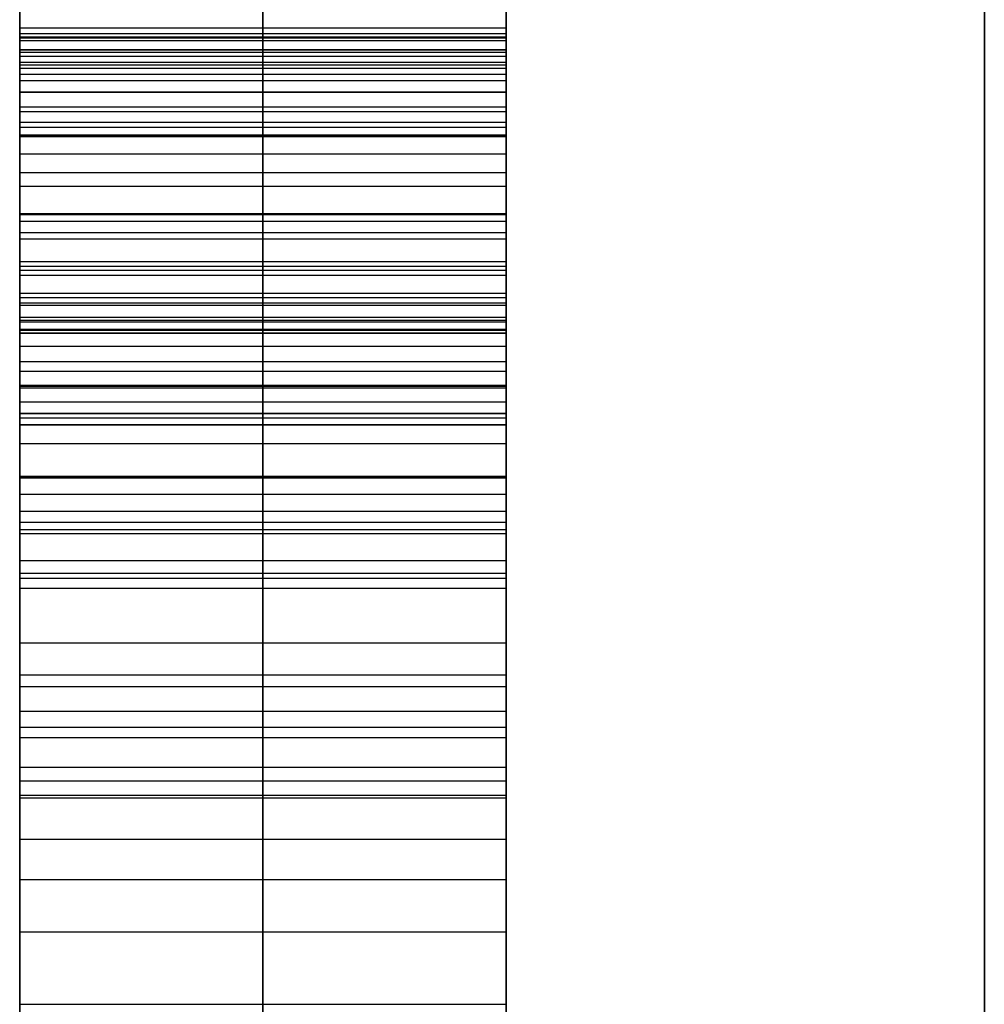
# Model space of a CAD drawing. Header units: centimetres. Extents: x -32 to 15, y -4 to 160.
# Tile 22 of 64: x -13.915 to -13.8159, y 1.1721 to 1.2733. Entities that reach past the tile are written whole.
import ezdxf

# ---------------------------------------------------------------- set-up
doc = ezdxf.new("R2010")
doc.units = ezdxf.units.CM
doc.layers.add('Default', color=7, linetype='Continuous', true_color=0x000000)

# ---------------------------------------------------------------- blocks, each defined once
blk = doc.blocks.new('4440')
at = {"layer": 'Default'}
for p, q in [((-16.8754, 38.2, 0), (-12.7116, 38.2, 0)), ((-12.6953, 38.2, -5.5479), (-12.6953, 37.7, -5.5479)), ((-12.6829, 38.2, -5.2136), (-12.6829, 37.7, -5.2136)), ((-12.6582, 38.2, -3.66), (-12.6582, 37.7, -3.66)), ((-12.6582, 38.2, -2.7501), (-12.6582, 37.7, -2.7501)), ((-12.6128, 38.2, -5.8202), (-12.6128, 37.7, -5.8202)), ((-12.6128, 38.2, -4.77), (-12.6128, 37.7, -4.77)), ((-12.5076, 38.2, -2.5892), (-12.5076, 37.7, -2.5892)), ((-12.4704, 38.2, -6.0926), (-12.4704, 37.7, -6.0926)), ((-12.4704, 38.2, -4.3264), (-12.4704, 37.7, -4.3264)), ((-12.4153, 38.2, 0), (-8.5, 38.2, 0)), ((-12.3281, 38.2, -5.8202), (-12.3281, 37.7, -5.8202)), ((-12.3281, 38.2, -4.77), (-12.3281, 37.7, -4.77)), ((-12.1774, 38.2, 1.3104), (-12.1774, 37.7, 1.3104)), ((-12.0062, 38.2, 3.0106), (-12.0062, 37.7, 3.0106)), ((-12.7779, 37.95, -5.5479), (-12.6128, 37.95, -5.5479)), ((-12.6128, 37.95, -5.2136), (-12.7531, 37.95, -5.2136)), ((-12.6582, 37.95, -3.8271), (-10.5, 37.95, -3.8271)), ((-12.6582, 37.95, -3.4929), (-12.6582, 37.95, -3.8271)), ((-10.5, 37.95, -3.4929), (-12.6582, 37.95, -3.4929)), ((-12.6582, 37.95, -2.911), (-10.5, 37.95, -2.911)), ((-12.6582, 37.95, -2.5892), (-12.6582, 37.95, -2.911)), ((-12.3569, 37.95, -2.5892), (-12.6582, 37.95, -2.5892)), ((-12.6128, 37.95, -6.0926), (-12.3281, 37.95, -6.0926)), ((-12.6128, 37.95, -5.5479), (-12.6128, 37.95, -6.0926)), ((-12.6128, 37.95, -4.3264), (-12.6128, 37.95, -5.2136)), ((-12.3281, 37.95, -4.3264), (-12.6128, 37.95, -4.3264)), ((-12.3281, 37.95, -5.5479), (-10.5, 37.95, -5.5479)), ((-12.3281, 37.95, -6.0926), (-12.3281, 37.95, -5.5479)), ((-12.3281, 37.95, -5.2136), (-12.3281, 37.95, -4.3264)), ((-10.5, 37.95, -5.2136), (-12.3281, 37.95, -5.2136)), ((-12.262, 37.95, 1.1825), (-12.0928, 37.95, 1.4384)), ((-10.5, 37.95, 0.6254), (-12.0598, 37.95, 0.6254)), ((-10.5, 37.95, -0.9757), (-12.0598, 37.95, -0.9757)), ((-10.5, 37.95, -2.5768), (-12.0598, 37.95, -2.5768)), ((-12.0475, 37.95, 3.0106), (-11.9649, 37.95, 3.0106)), ((-10.8301, 37.95, 3.3448), (-12.0227, 37.95, 3.3448)), ((-11.936, 37.95, 0.2912), (-10.5, 37.95, 0.2912)), ((-11.936, 37.95, -1.3099), (-10.5, 37.95, -1.3099)), ((-12.7231, 37.7, 2.2162), (-12.4493, 37.7, 2.2162)), ((-12.6582, 37.7, -3.66), (-10.5, 37.7, -3.66)), ((-12.6128, 37.7, -5.1559), (-12.3281, 37.7, -5.1559)), ((-12.4873, 37.7, -1.1428), (-10.5, 37.7, -1.1428)), ((-12.0371, 37.7, -5.2136), (-12.0371, 37.7, -5.5479)), ((-11.8708, 37.7, 2.2162), (-11.5988, 37.7, 2.2162))]:
    blk.add_line(p, q, dxfattribs=at)
at = {"layer": 'Default', "extrusion": (0, 1, 0)}
for centre, start, end in [((0.0001, -0.0001, 38.2), 295.36199, 334.63909), ((0.0001, 0.0001, 38.2), 25.36199, 64.63909)]:
    blk.add_arc(centre, 18.6752, start, end, dxfattribs=at)
at = {"layer": 'Default', "extrusion": (0, -1, 0)}
for centre, radius, start, end in [((0, 0, -38.2), 18.6753, 205.36091, 244.63774), ((0, 0, -38.2), 18.6753, 115.36091, 154.63774), ((0, 0, -37.2087), 19.6753, 205.36246, 244.63754), ((0, 0, -37.2087), 19.6753, 115.36246, 154.63754)]:
    blk.add_arc(centre, radius, start, end, dxfattribs=at)
at = {"layer": 'Default'}
for points, degree in [([(-12.7779, 38.2, -5.5479), (-12.6953, 38.2, -5.5479), (-12.6128, 38.2, -5.5479)], 2), ([(-12.6128, 38.2, -5.2136), (-12.6829, 38.2, -5.2136), (-12.7531, 38.2, -5.2136)], 2), ([(-12.7242, 38.2, -1.7308), (-12.7242, 38.2, -1.8959), (-12.6912, 38.2, -2.0486), (-12.6276, 38.2, -2.1798)], 3), ([(-12.7242, 38.2, -1.7308), (-12.7242, 37.95, -1.7308), (-12.7242, 37.7, -1.7308)], 2), ([(-12.6865, 38.2, -1.4463), (-12.7118, 38.2, -1.5286), (-12.7242, 38.2, -1.6235), (-12.7242, 38.2, -1.7308)], 3), ([(-12.7242, 38.2, -0.1669), (-12.7242, 38.2, -0.3237), (-12.6953, 38.2, -0.4681), (-12.6383, 38.2, -0.5964)], 3), ([(-12.7242, 38.2, -0.1669), (-12.7242, 37.95, -0.1669), (-12.7242, 37.7, -0.1669)], 2), ([(-12.7016, 38.2, 0.0638), (-12.716, 38.2, -0.0183), (-12.7242, 38.2, -0.0967), (-12.7242, 38.2, -0.1669)], 3), ([(-12.7242, 38.2, 2.2926), (-12.7242, 38.2, 2.1192), (-12.7077, 38.2, 1.9666), (-12.6769, 38.2, 1.8391)], 3), ([(-12.7242, 38.2, 2.2926), (-12.7242, 37.95, 2.2926), (-12.7242, 37.7, 2.2926)], 2), ([(-12.6891, 38.2, 2.6767), (-12.7118, 38.2, 2.5525), (-12.7242, 38.2, 2.4246), (-12.7242, 38.2, 2.2926)], 3), ([(-12.7187, 38.2, -0.0605), (-12.7187, 37.95, -0.0605), (-12.7187, 37.7, -0.0605)], 2), ([(-12.7151, 38.2, 2.4886), (-12.7151, 37.95, 2.4886), (-12.7151, 37.7, 2.4886)], 2), ([(-12.7142, 38.2, -1.5743), (-12.7142, 37.95, -1.5743), (-12.7142, 37.7, -1.5743)], 2), ([(-12.7113, 38.2, 2.0415), (-12.7113, 37.95, 2.0415), (-12.7113, 37.7, 2.0415)], 2), ([(-12.7022, 38.2, -0.3946), (-12.7022, 37.95, -0.3946), (-12.7022, 37.7, -0.3946)], 2), ([(-12.7016, 38.2, 0.0638), (-12.7016, 37.95, 0.0638), (-12.7016, 37.7, 0.0638)], 2), ([(-12.6145, 38.2, 0.3188), (-12.6582, 38.2, 0.2293), (-12.6871, 38.2, 0.1468), (-12.7016, 38.2, 0.0638)], 3), ([(-12.6992, 38.2, -1.9706), (-12.6992, 37.95, -1.9706), (-12.6992, 37.7, -1.9706)], 2), ([(-12.6891, 38.2, 2.6767), (-12.6891, 37.95, 2.6767), (-12.6891, 37.7, 2.6767)], 2), ([(-12.5757, 38.2, 3.0106), (-12.6293, 38.2, 2.9115), (-12.6664, 38.2, 2.8001), (-12.6891, 38.2, 2.6767)], 3), ([(-12.6865, 38.2, -1.4463), (-12.6865, 37.95, -1.4463), (-12.6865, 37.7, -1.4463)], 2), ([(-12.595, 38.2, -1.2532), (-12.6334, 38.2, -1.3017), (-12.6623, 38.2, -1.3677), (-12.6865, 38.2, -1.4463)], 3), ([(-12.6769, 38.2, 1.8391), (-12.6458, 38.2, 1.7107), (-12.6087, 38.2, 1.6075), (-12.5617, 38.2, 1.5259)], 3), ([(-12.6769, 38.2, 1.8391), (-12.6769, 37.95, 1.8391), (-12.6769, 37.7, 1.8391)], 2), ([(-12.6701, 38.2, 0.1857), (-12.6701, 37.95, 0.1857), (-12.6701, 37.7, 0.1857)], 2), ([(-10.5, 38.2, -3.4929), (-11.5791, 38.2, -3.4929), (-12.6582, 38.2, -3.4929)], 2), ([(-12.6582, 38.2, -3.4929), (-12.6582, 38.2, -3.66), (-12.6582, 38.2, -3.8271)], 2), ([(-12.6582, 38.2, -3.8271), (-11.5791, 38.2, -3.8271), (-10.5, 38.2, -3.8271)], 2), ([(-12.3569, 38.2, -2.5892), (-12.5076, 38.2, -2.5892), (-12.6582, 38.2, -2.5892)], 2), ([(-12.6582, 38.2, -2.5892), (-12.6582, 38.2, -2.7501), (-12.6582, 38.2, -2.911)], 2), ([(-12.6582, 38.2, -2.911), (-11.5791, 38.2, -2.911), (-10.5, 38.2, -2.911)], 2), ([(-12.6582, 37.7, -3.8271), (-12.6582, 37.95, -3.8271), (-12.6582, 38.2, -3.8271)], 2), ([(-12.6582, 37.7, -3.4929), (-12.6582, 37.95, -3.4929), (-12.6582, 38.2, -3.4929)], 2), ([(-12.6582, 37.7, -2.911), (-12.6582, 37.95, -2.911), (-12.6582, 38.2, -2.911)], 2), ([(-12.6582, 37.7, -2.5892), (-12.6582, 37.95, -2.5892), (-12.6582, 38.2, -2.5892)], 2), ([(-12.6433, 38.2, -1.3326), (-12.6433, 37.95, -1.3326), (-12.6433, 37.7, -1.3326)], 2), ([(-12.6432, 38.2, 2.8551), (-12.6432, 37.95, 2.8551), (-12.6432, 37.7, 2.8551)], 2), ([(-12.6383, 38.2, -0.5964), (-12.5798, 38.2, -0.7281), (-12.4807, 38.2, -0.8766), (-12.3404, 38.2, -1.0458)], 3), ([(-12.6383, 38.2, -0.5964), (-12.6383, 37.95, -0.5964), (-12.6383, 37.7, -0.5964)], 2), ([(-12.6276, 38.2, -2.1798), (-12.5633, 38.2, -2.3127), (-12.4725, 38.2, -2.4488), (-12.3569, 38.2, -2.5892)], 3), ([(-12.6276, 38.2, -2.1798), (-12.6276, 37.95, -2.1798), (-12.6276, 37.7, -2.1798)], 2), ([(-12.6223, 38.2, 1.6569), (-12.6223, 37.95, 1.6569), (-12.6223, 37.7, 1.6569)], 2), ([(-12.6145, 38.2, 0.3188), (-12.6145, 37.95, 0.3188), (-12.6145, 37.7, 0.3188)], 2), ([(-12.4147, 38.2, 0.5388), (-12.5055, 38.2, 0.481), (-12.5715, 38.2, 0.4067), (-12.6145, 38.2, 0.3188)], 3), ([(-12.3281, 38.2, -4.3264), (-12.4704, 38.2, -4.3264), (-12.6128, 38.2, -4.3264)], 2), ([(-12.6128, 38.2, -4.3264), (-12.6128, 38.2, -4.77), (-12.6128, 38.2, -5.2136)], 2), ([(-12.6128, 38.2, -5.5479), (-12.6128, 38.2, -5.8202), (-12.6128, 38.2, -6.0926)], 2), ([(-12.6128, 38.2, -6.0926), (-12.4704, 38.2, -6.0926), (-12.3281, 38.2, -6.0926)], 2), ([(-12.6128, 37.7, -6.0926), (-12.6128, 37.95, -6.0926), (-12.6128, 38.2, -6.0926)], 2), ([(-12.6128, 37.7, -5.5479), (-12.6128, 37.95, -5.5479), (-12.6128, 38.2, -5.5479)], 2), ([(-12.6128, 37.7, -5.2136), (-12.6128, 37.95, -5.2136), (-12.6128, 38.2, -5.2136)], 2), ([(-12.6128, 37.7, -4.3264), (-12.6128, 37.95, -4.3264), (-12.6128, 38.2, -4.3264)], 2), ([(-12.595, 38.2, -1.2532), (-12.595, 37.95, -1.2532), (-12.595, 37.7, -1.2532)], 2), ([(-12.4756, 38.2, -1.1338), (-12.5179, 38.2, -1.1655), (-12.555, 38.2, -1.2026), (-12.595, 38.2, -1.2532)], 3), ([(-12.5757, 38.2, 3.0106), (-12.5757, 37.95, 3.0106), (-12.5757, 37.7, 3.0106)], 2), ([(-12.356, 38.2, 3.2526), (-12.4477, 38.2, 3.1921), (-12.522, 38.2, 3.1096), (-12.5757, 38.2, 3.0106)], 3), ([(-12.5617, 38.2, 1.5259), (-12.5138, 38.2, 1.4425), (-12.4684, 38.2, 1.3765), (-12.424, 38.2, 1.3301)], 3), ([(-12.5617, 38.2, 1.5259), (-12.5617, 37.95, 1.5259), (-12.5617, 37.7, 1.5259)], 2), ([(-12.5336, 38.2, 0.4389), (-12.5336, 37.95, 0.4389), (-12.5336, 37.7, 0.4389)], 2), ([(-12.5326, 38.2, -1.1829), (-12.5326, 37.95, -1.1829), (-12.5326, 37.7, -1.1829)], 2), ([(-12.5259, 38.2, -0.7982), (-12.5259, 37.95, -0.7982), (-12.5259, 37.7, -0.7982)], 2), ([(-12.5141, 38.2, -2.3778), (-12.5141, 37.95, -2.3778), (-12.5141, 37.7, -2.3778)], 2), ([(-12.4845, 38.2, 1.4041), (-12.4845, 37.95, 1.4041), (-12.4845, 37.7, 1.4041)], 2), ([(-12.4797, 38.2, 3.1466), (-12.4797, 37.95, 3.1466), (-12.4797, 37.7, 3.1466)], 2), ([(-12.4756, 38.2, -1.1338), (-12.4756, 37.95, -1.1338), (-12.4756, 37.7, -1.1338)], 2), ([(-12.3404, 38.2, -1.0458), (-12.39, 38.2, -1.0747), (-12.4354, 38.2, -1.1036), (-12.4756, 38.2, -1.1338)], 3), ([(-12.4519, 38.2, 2.3173), (-12.4519, 38.2, 2.404), (-12.4436, 38.2, 2.4906), (-12.4271, 38.2, 2.5732)], 3), ([(-12.4519, 38.2, 2.3173), (-12.4519, 37.95, 2.3173), (-12.4519, 37.7, 2.3173)], 2), ([(-12.4147, 38.2, 1.9666), (-12.4395, 38.2, 2.0656), (-12.4519, 38.2, 2.1853), (-12.4519, 38.2, 2.3173)], 3), ([(-12.4475, 38.2, 2.4265), (-12.4475, 37.95, 2.4265), (-12.4475, 37.7, 2.4265)], 2), ([(-12.4419, 38.2, 2.1237), (-12.4419, 37.95, 2.1237), (-12.4419, 37.7, 2.1237)], 2), ([(-12.4395, 38.2, -0.1834), (-12.4395, 38.2, -0.0761), (-12.4188, 38.2, 0.0147), (-12.3817, 38.2, 0.0807)], 3), ([(-12.4395, 38.2, -0.1834), (-12.4395, 37.95, -0.1834), (-12.4395, 37.7, -0.1834)], 2), ([(-12.3281, 38.2, -0.6208), (-12.4023, 38.2, -0.4929), (-12.4395, 38.2, -0.3484), (-12.4395, 38.2, -0.1834)], 3), ([(-12.4395, 38.2, -1.7762), (-12.4395, 38.2, -1.6689), (-12.4188, 38.2, -1.5823), (-12.3817, 38.2, -1.5162)], 3), ([(-12.4395, 38.2, -1.7762), (-12.4395, 37.95, -1.7762), (-12.4395, 37.7, -1.7762)], 2), ([(-12.3281, 38.2, -2.2219), (-12.4023, 38.2, -2.094), (-12.4395, 38.2, -1.9454), (-12.4395, 38.2, -1.7762)], 3), ([(-12.4271, 38.2, 2.5732), (-12.4106, 38.2, 2.6557), (-12.39, 38.2, 2.73), (-12.3569, 38.2, 2.796)], 3), ([(-12.4271, 38.2, 2.5732), (-12.4271, 37.95, 2.5732), (-12.4271, 37.7, 2.5732)], 2), ([(-12.424, 38.2, 1.3301), (-12.3776, 38.2, 1.2816), (-12.3281, 38.2, 1.2362), (-12.262, 38.2, 1.1825)], 3), ([(-12.424, 38.2, 1.3301), (-12.424, 37.95, 1.3301), (-12.424, 37.7, 1.3301)], 2), ([(-12.4225, 38.2, -1.6223), (-12.4225, 37.95, -1.6223), (-12.4225, 37.7, -1.6223)], 2), ([(-12.4224, 38.2, -0.0266), (-12.4224, 37.95, -0.0266), (-12.4224, 37.7, -0.0266)], 2), ([(-12.4147, 38.2, 0.5388), (-12.4147, 37.95, 0.5388), (-12.4147, 37.7, 0.5388)], 2), ([(-12.0598, 38.2, 0.6254), (-12.2043, 38.2, 0.6254), (-12.3239, 38.2, 0.5965), (-12.4147, 38.2, 0.5388)], 3), ([(-12.4147, 38.2, 1.9666), (-12.4147, 37.95, 1.9666), (-12.4147, 37.7, 1.9666)], 2), ([(-12.3239, 38.2, 1.7148), (-12.3611, 38.2, 1.7809), (-12.39, 38.2, 1.8675), (-12.4147, 38.2, 1.9666)], 3), ([(-12.414, 38.2, -1.0909), (-12.414, 37.95, -1.0909), (-12.414, 37.7, -1.0909)], 2), ([(-12.411, 38.2, -0.4184), (-12.411, 37.95, -0.4184), (-12.411, 37.7, -0.4184)], 2), ([(-12.4109, 38.2, -2.0175), (-12.4109, 37.95, -2.0175), (-12.4109, 37.7, -2.0175)], 2), ([(-12.3974, 38.2, 2.6933), (-12.3974, 37.95, 2.6933), (-12.3974, 37.7, 2.6933)], 2), ([(-12.3817, 38.2, 0.0807), (-12.3446, 38.2, 0.1468), (-12.2992, 38.2, 0.1963), (-12.2455, 38.2, 0.2252)], 3), ([(-12.3817, 38.2, 0.0807), (-12.3817, 37.95, 0.0807), (-12.3817, 37.7, 0.0807)], 2), ([(-12.3817, 38.2, -1.5162), (-12.3446, 38.2, -1.4502), (-12.2992, 38.2, -1.4048), (-12.2455, 38.2, -1.3759)], 3), ([(-12.3817, 38.2, -1.5162), (-12.3817, 37.95, -1.5162), (-12.3817, 37.7, -1.5162)], 2), ([(-12.3717, 38.2, 1.822), (-12.3717, 37.95, 1.822), (-12.3717, 37.7, 1.822)], 2), ([(-12.3569, 37.7, -2.5892), (-12.3569, 37.95, -2.5892), (-12.3569, 38.2, -2.5892)], 2), ([(-12.3569, 38.2, 2.796), (-12.3239, 38.2, 2.862), (-12.2785, 38.2, 2.9115), (-12.228, 38.2, 2.9515)], 3), ([(-12.3569, 38.2, 2.796), (-12.3569, 37.95, 2.796), (-12.3569, 37.7, 2.796)], 2), ([(-12.0227, 38.2, 3.3448), (-12.1547, 38.2, 3.3448), (-12.2662, 38.2, 3.3118), (-12.356, 38.2, 3.2526)], 3), ([(-12.356, 37.7, 3.2526), (-12.356, 37.95, 3.2526), (-12.356, 38.2, 3.2526)], 2), ([(-12.3546, 38.2, 1.2621), (-12.3546, 37.95, 1.2621), (-12.3546, 37.7, 1.2621)], 2), ([(-12.3404, 38.2, -1.0458), (-12.3404, 37.95, -1.0458), (-12.3404, 37.7, -1.0458)], 2), ([(-10.5, 38.2, -5.2136), (-11.414, 38.2, -5.2136), (-12.3281, 38.2, -5.2136)], 2), ([(-12.3281, 38.2, -5.2136), (-12.3281, 38.2, -4.77), (-12.3281, 38.2, -4.3264)], 2), ([(-12.3281, 38.2, -6.0926), (-12.3281, 38.2, -5.8202), (-12.3281, 38.2, -5.5479)], 2), ([(-12.3281, 38.2, -5.5479), (-11.414, 38.2, -5.5479), (-10.5, 38.2, -5.5479)], 2), ([(-12.3281, 37.7, -5.5479), (-12.3281, 37.95, -5.5479), (-12.3281, 38.2, -5.5479)], 2), ([(-12.3281, 37.7, -6.0926), (-12.3281, 37.95, -6.0926), (-12.3281, 38.2, -6.0926)], 2), ([(-12.3281, 37.7, -4.3264), (-12.3281, 37.95, -4.3264), (-12.3281, 38.2, -4.3264)], 2), ([(-12.3281, 37.7, -5.2136), (-12.3281, 37.95, -5.2136), (-12.3281, 38.2, -5.2136)], 2), ([(-12.3281, 38.2, -0.6208), (-12.3281, 37.95, -0.6208), (-12.3281, 37.7, -0.6208)], 2), ([(-12.0598, 38.2, -0.9757), (-12.163, 38.2, -0.8684), (-12.2538, 38.2, -0.7487), (-12.3281, 38.2, -0.6208)], 3), ([(-12.3281, 38.2, -2.2219), (-12.3281, 37.95, -2.2219), (-12.3281, 37.7, -2.2219)], 2), ([(-12.0598, 38.2, -2.5768), (-12.163, 38.2, -2.4695), (-12.2538, 38.2, -2.3498), (-12.3281, 38.2, -2.2219)], 3), ([(-12.3239, 38.2, 1.7148), (-12.3239, 37.95, 1.7148), (-12.3239, 37.7, 1.7148)], 2), ([(-12.2165, 38.2, 1.5581), (-12.2497, 38.2, 1.5952), (-12.2868, 38.2, 1.6488), (-12.3239, 38.2, 1.7148)], 3), ([(-12.317, 38.2, -1.4293), (-12.317, 37.95, -1.4293), (-12.317, 37.7, -1.4293)], 2), ([(-12.3167, 38.2, 0.1702), (-12.3167, 37.95, 0.1702), (-12.3167, 37.7, 0.1702)], 2), ([(-12.2974, 38.2, 2.8854), (-12.2974, 37.95, 2.8854), (-12.2974, 37.7, 2.8854)], 2), ([(-12.264, 38.2, 0.6021), (-12.264, 37.95, 0.6021), (-12.264, 37.7, 0.6021)], 2), ([(-12.2634, 38.2, 1.618), (-12.2634, 37.95, 1.618), (-12.2634, 37.7, 1.618)], 2), ([(-12.262, 38.2, 1.1825), (-12.1774, 38.2, 1.3104), (-12.0928, 38.2, 1.4384)], 2), ([(-12.262, 37.7, 1.1825), (-12.262, 37.95, 1.1825), (-12.262, 38.2, 1.1825)], 2), ([(-12.2455, 38.2, 0.2252), (-12.1919, 38.2, 0.254), (-12.1424, 38.2, 0.2705), (-12.0928, 38.2, 0.2788)], 3), ([(-12.2455, 38.2, 0.2252), (-12.2455, 37.95, 0.2252), (-12.2455, 37.7, 0.2252)], 2), ([(-12.2455, 38.2, -1.3759), (-12.1919, 38.2, -1.3471), (-12.1424, 38.2, -1.3306), (-12.0928, 38.2, -1.3223)], 3), ([(-12.2455, 38.2, -1.3759), (-12.2455, 37.95, -1.3759), (-12.2455, 37.7, -1.3759)], 2), ([(-12.228, 38.2, 2.9515), (-12.1795, 38.2, 2.9899), (-12.1176, 38.2, 3.0106), (-12.0475, 38.2, 3.0106)], 3), ([(-12.228, 38.2, 2.9515), (-12.228, 37.95, 2.9515), (-12.228, 37.7, 2.9515)], 2), ([(-12.2165, 38.2, 1.5581), (-12.2165, 37.95, 1.5581), (-12.2165, 37.7, 1.5581)], 2), ([(-12.0928, 38.2, 1.4384), (-12.1382, 38.2, 1.4796), (-12.1795, 38.2, 1.5168), (-12.2165, 38.2, 1.5581)], 3), ([(-12.2092, 38.2, 3.3198), (-12.2092, 37.95, 3.3198), (-12.2092, 37.7, 3.3198)], 2), ([(-12.2049, 38.2, -0.8058), (-12.2049, 37.95, -0.8058), (-12.2049, 37.7, -0.8058)], 2), ([(-12.2049, 38.2, -2.4069), (-12.2049, 37.95, -2.4069), (-12.2049, 37.7, -2.4069)], 2), ([(-12.1643, 38.2, 0.2609), (-12.1643, 37.95, 0.2609), (-12.1643, 37.7, 0.2609)], 2), ([(-12.1643, 38.2, -1.3402), (-12.1643, 37.95, -1.3402), (-12.1643, 37.7, -1.3402)], 2), ([(-12.159, 38.2, 1.4993), (-12.159, 37.95, 1.4993), (-12.159, 37.7, 1.4993)], 2), ([(-12.1488, 38.2, 2.9945), (-12.1488, 37.95, 2.9945), (-12.1488, 37.7, 2.9945)], 2), ([(-12.0928, 38.2, 0.2788), (-12.0433, 38.2, 0.2871), (-11.9897, 38.2, 0.2912), (-11.936, 38.2, 0.2912)], 3), ([(-12.0928, 38.2, 0.2788), (-12.0928, 37.95, 0.2788), (-12.0928, 37.7, 0.2788)], 2), ([(-12.0928, 38.2, -1.3223), (-12.0433, 38.2, -1.314), (-11.9897, 38.2, -1.3099), (-11.936, 38.2, -1.3099)], 3), ([(-12.0928, 38.2, -1.3223), (-12.0928, 37.95, -1.3223), (-12.0928, 37.7, -1.3223)], 2), ([(-12.0928, 38.2, 1.4384), (-12.0928, 37.95, 1.4384), (-12.0928, 37.7, 1.4384)], 2), ([(-10.5, 38.2, -2.5768), (-11.2799, 38.2, -2.5768), (-12.0598, 38.2, -2.5768)], 2), ([(-10.5, 38.2, -0.9757), (-11.2799, 38.2, -0.9757), (-12.0598, 38.2, -0.9757)], 2), ([(-10.5, 38.2, 0.6254), (-11.2799, 38.2, 0.6254), (-12.0598, 38.2, 0.6254)], 2), ([(-12.0598, 38.2, 0.6254), (-12.0598, 37.95, 0.6254), (-12.0598, 37.7, 0.6254)], 2), ([(-12.0598, 38.2, -0.9757), (-12.0598, 37.95, -0.9757), (-12.0598, 37.7, -0.9757)], 2), ([(-12.0598, 38.2, -2.5768), (-12.0598, 37.95, -2.5768), (-12.0598, 37.7, -2.5768)], 2), ([(-12.0475, 38.2, 3.0106), (-12.0062, 38.2, 3.0106), (-11.9649, 38.2, 3.0106)], 2), ([(-12.0475, 37.7, 3.0106), (-12.0475, 37.95, 3.0106), (-12.0475, 38.2, 3.0106)], 2), ([(-10.8301, 38.2, 3.3448), (-11.4264, 38.2, 3.3448), (-12.0227, 38.2, 3.3448)], 2), ([(-12.0227, 38.2, 3.3448), (-12.0227, 37.95, 3.3448), (-12.0227, 37.7, 3.3448)], 2), ([(-11.9956, 38.2, 0.2895), (-11.9956, 37.95, 0.2895), (-11.9956, 37.7, 0.2895)], 2), ([(-11.9956, 38.2, -1.3116), (-11.9956, 37.95, -1.3116), (-11.9956, 37.7, -1.3116)], 2), ([(-11.9649, 38.2, 3.0106), (-11.9567, 38.2, 2.9363), (-11.9443, 38.2, 2.8414), (-11.9335, 38.2, 2.7343)], 3), ([(-11.9649, 38.2, 3.0106), (-11.9649, 37.95, 3.0106), (-11.9649, 37.7, 3.0106)], 2), ([(-11.9511, 38.2, 2.893), (-11.9511, 37.95, 2.893), (-11.9511, 37.7, 2.893)], 2), ([(-11.936, 38.2, -1.3099), (-11.218, 38.2, -1.3099), (-10.5, 38.2, -1.3099)], 2), ([(-11.936, 38.2, 0.2912), (-11.218, 38.2, 0.2912), (-10.5, 38.2, 0.2912)], 2), ([(-11.936, 37.7, 0.2912), (-11.936, 37.95, 0.2912), (-11.936, 38.2, 0.2912)], 2), ([(-11.936, 37.7, -1.3099), (-11.936, 37.95, -1.3099), (-11.936, 38.2, -1.3099)], 2), ([(-11.9335, 38.2, 2.7343), (-11.9072, 38.2, 2.4741), (-11.8783, 38.2, 2.2554), (-11.8497, 38.2, 2.0779)], 3), ([(-11.9335, 38.2, 2.7343), (-11.9335, 37.95, 2.7343), (-11.9335, 37.7, 2.7343)], 2), ([(-11.8911, 38.2, 2.365), (-11.8911, 37.95, 2.365), (-11.8911, 37.7, 2.365)], 2), ([(-11.8497, 38.2, 2.0779), (-11.8205, 38.2, 1.8964), (-11.7792, 38.2, 1.7272), (-11.7215, 38.2, 1.5704)], 3), ([(-11.8497, 38.2, 2.0779), (-11.8497, 37.95, 2.0779), (-11.8497, 37.7, 2.0779)], 2), ([(-11.7958, 38.2, 1.8129), (-11.7958, 37.95, 1.8129), (-11.7958, 37.7, 1.8129)], 2), ([(-11.7215, 38.2, 1.5704), (-11.6637, 38.2, 1.4136), (-11.5853, 38.2, 1.2857), (-11.4821, 38.2, 1.1908)], 3), ([(-11.7215, 38.2, 1.5704), (-11.7215, 37.95, 1.5704), (-11.7215, 37.7, 1.5704)], 2), ([(-12.6276, 37.95, -2.1798), (-12.6912, 37.95, -2.0486), (-12.7242, 37.95, -1.8959), (-12.7242, 37.95, -1.7308)], 3), ([(-12.7242, 37.95, -1.7308), (-12.7242, 37.95, -1.6235), (-12.7118, 37.95, -1.5286), (-12.6865, 37.95, -1.4463)], 3), ([(-12.6383, 37.95, -0.5964), (-12.6953, 37.95, -0.4681), (-12.7242, 37.95, -0.3237), (-12.7242, 37.95, -0.1669)], 3), ([(-12.7242, 37.95, -0.1669), (-12.7242, 37.95, -0.0967), (-12.716, 37.95, -0.0183), (-12.7016, 37.95, 0.0638)], 3), ([(-12.6769, 37.95, 1.8391), (-12.7077, 37.95, 1.9666), (-12.7242, 37.95, 2.1192), (-12.7242, 37.95, 2.2926)], 3), ([(-12.7242, 37.95, 2.2926), (-12.7242, 37.95, 2.4246), (-12.7118, 37.95, 2.5525), (-12.6891, 37.95, 2.6767)], 3), ([(-12.7016, 37.95, 0.0638), (-12.6871, 37.95, 0.1468), (-12.6582, 37.95, 0.2293), (-12.6145, 37.95, 0.3188)], 3), ([(-12.6891, 37.95, 2.6767), (-12.6664, 37.95, 2.8001), (-12.6293, 37.95, 2.9115), (-12.5757, 37.95, 3.0106)], 3), ([(-12.6865, 37.95, -1.4463), (-12.6623, 37.95, -1.3677), (-12.6334, 37.95, -1.3017), (-12.595, 37.95, -1.2532)], 3), ([(-12.5617, 37.95, 1.5259), (-12.6087, 37.95, 1.6075), (-12.6458, 37.95, 1.7107), (-12.6769, 37.95, 1.8391)], 3), ([(-12.3404, 37.95, -1.0458), (-12.4807, 37.95, -0.8766), (-12.5798, 37.95, -0.7281), (-12.6383, 37.95, -0.5964)], 3), ([(-12.3569, 37.95, -2.5892), (-12.4725, 37.95, -2.4488), (-12.5633, 37.95, -2.3127), (-12.6276, 37.95, -2.1798)], 3), ([(-12.6145, 37.95, 0.3188), (-12.5715, 37.95, 0.4067), (-12.5055, 37.95, 0.481), (-12.4147, 37.95, 0.5388)], 3), ([(-12.595, 37.95, -1.2532), (-12.555, 37.95, -1.2026), (-12.5179, 37.95, -1.1655), (-12.4756, 37.95, -1.1338)], 3), ([(-12.5757, 37.95, 3.0106), (-12.522, 37.95, 3.1096), (-12.4477, 37.95, 3.1921), (-12.356, 37.95, 3.2526)], 3), ([(-12.424, 37.95, 1.3301), (-12.4684, 37.95, 1.3765), (-12.5138, 37.95, 1.4425), (-12.5617, 37.95, 1.5259)], 3), ([(-12.4756, 37.95, -1.1338), (-12.4354, 37.95, -1.1036), (-12.39, 37.95, -1.0747), (-12.3404, 37.95, -1.0458)], 3), ([(-12.4271, 37.95, 2.5732), (-12.4436, 37.95, 2.4906), (-12.4519, 37.95, 2.404), (-12.4519, 37.95, 2.3173)], 3), ([(-12.4519, 37.95, 2.3173), (-12.4519, 37.95, 2.1853), (-12.4395, 37.95, 2.0656), (-12.4147, 37.95, 1.9666)], 3), ([(-12.3817, 37.95, 0.0807), (-12.4188, 37.95, 0.0147), (-12.4395, 37.95, -0.0761), (-12.4395, 37.95, -0.1834)], 3), ([(-12.4395, 37.95, -0.1834), (-12.4395, 37.95, -0.3484), (-12.4023, 37.95, -0.4929), (-12.3281, 37.95, -0.6208)], 3), ([(-12.3817, 37.95, -1.5162), (-12.4188, 37.95, -1.5823), (-12.4395, 37.95, -1.6689), (-12.4395, 37.95, -1.7762)], 3), ([(-12.4395, 37.95, -1.7762), (-12.4395, 37.95, -1.9454), (-12.4023, 37.95, -2.094), (-12.3281, 37.95, -2.2219)], 3), ([(-12.3569, 37.95, 2.796), (-12.39, 37.95, 2.73), (-12.4106, 37.95, 2.6557), (-12.4271, 37.95, 2.5732)], 3), ([(-12.262, 37.95, 1.1825), (-12.3281, 37.95, 1.2362), (-12.3776, 37.95, 1.2816), (-12.424, 37.95, 1.3301)], 3), ([(-12.4147, 37.95, 0.5388), (-12.3239, 37.95, 0.5965), (-12.2043, 37.95, 0.6254), (-12.0598, 37.95, 0.6254)], 3), ([(-12.4147, 37.95, 1.9666), (-12.39, 37.95, 1.8675), (-12.3611, 37.95, 1.7809), (-12.3239, 37.95, 1.7148)], 3), ([(-12.2455, 37.95, 0.2252), (-12.2992, 37.95, 0.1963), (-12.3446, 37.95, 0.1468), (-12.3817, 37.95, 0.0807)], 3), ([(-12.2455, 37.95, -1.3759), (-12.2992, 37.95, -1.4048), (-12.3446, 37.95, -1.4502), (-12.3817, 37.95, -1.5162)], 3), ([(-12.228, 37.95, 2.9515), (-12.2785, 37.95, 2.9115), (-12.3239, 37.95, 2.862), (-12.3569, 37.95, 2.796)], 3), ([(-12.356, 37.95, 3.2526), (-12.2662, 37.95, 3.3118), (-12.1547, 37.95, 3.3448), (-12.0227, 37.95, 3.3448)], 3), ([(-12.3281, 37.95, -0.6208), (-12.2538, 37.95, -0.7487), (-12.163, 37.95, -0.8684), (-12.0598, 37.95, -0.9757)], 3), ([(-12.3281, 37.95, -2.2219), (-12.2538, 37.95, -2.3498), (-12.163, 37.95, -2.4695), (-12.0598, 37.95, -2.5768)], 3), ([(-12.3239, 37.95, 1.7148), (-12.2868, 37.95, 1.6488), (-12.2497, 37.95, 1.5952), (-12.2165, 37.95, 1.5581)], 3), ([(-12.0928, 37.95, 0.2788), (-12.1424, 37.95, 0.2705), (-12.1919, 37.95, 0.254), (-12.2455, 37.95, 0.2252)], 3), ([(-12.0928, 37.95, -1.3223), (-12.1424, 37.95, -1.3306), (-12.1919, 37.95, -1.3471), (-12.2455, 37.95, -1.3759)], 3), ([(-12.0475, 37.95, 3.0106), (-12.1176, 37.95, 3.0106), (-12.1795, 37.95, 2.9899), (-12.228, 37.95, 2.9515)], 3), ([(-12.2165, 37.95, 1.5581), (-12.1795, 37.95, 1.5168), (-12.1382, 37.95, 1.4796), (-12.0928, 37.95, 1.4384)], 3), ([(-11.936, 37.95, 0.2912), (-11.9897, 37.95, 0.2912), (-12.0433, 37.95, 0.2871), (-12.0928, 37.95, 0.2788)], 3), ([(-11.936, 37.95, -1.3099), (-11.9897, 37.95, -1.3099), (-12.0433, 37.95, -1.314), (-12.0928, 37.95, -1.3223)], 3), ([(-11.9335, 37.95, 2.7343), (-11.9443, 37.95, 2.8414), (-11.9567, 37.95, 2.9363), (-11.9649, 37.95, 3.0106)], 3), ([(-11.8497, 37.95, 2.0779), (-11.8783, 37.95, 2.2554), (-11.9072, 37.95, 2.4741), (-11.9335, 37.95, 2.7343)], 3), ([(-11.7215, 37.95, 1.5704), (-11.7792, 37.95, 1.7272), (-11.8205, 37.95, 1.8964), (-11.8497, 37.95, 2.0779)], 3), ([(-12.7779, 37.7, -5.5479), (-12.6953, 37.7, -5.5479), (-12.6128, 37.7, -5.5479)], 2), ([(-12.6128, 37.7, -5.2136), (-12.6829, 37.7, -5.2136), (-12.7531, 37.7, -5.2136)], 2), ([(-12.7242, 37.7, -1.7308), (-12.7242, 37.7, -1.79), (-12.7157, 37.7, -1.9022), (-12.6818, 37.7, -2.0518), (-12.6474, 37.7, -2.139), (-12.6276, 37.7, -2.1798)], 3), ([(-12.6865, 37.7, -1.4463), (-12.6943, 37.7, -1.4717), (-12.7079, 37.7, -1.5265), (-12.721, 37.7, -1.6206), (-12.7242, 37.7, -1.6926), (-12.7242, 37.7, -1.7308)], 3), ([(-12.7242, 37.7, -0.1669), (-12.7242, 37.7, -0.223), (-12.7167, 37.7, -0.3297), (-12.687, 37.7, -0.4712), (-12.6561, 37.7, -0.5562), (-12.6383, 37.7, -0.5964)], 3), ([(-12.7016, 37.7, 0.0638), (-12.7066, 37.7, 0.0351), (-12.715, 37.7, -0.0204), (-12.7225, 37.7, -0.0977), (-12.7242, 37.7, -0.1445), (-12.7242, 37.7, -0.1669)], 3), ([(-12.7242, 37.7, 2.2926), (-12.7242, 37.7, 2.2309), (-12.72, 37.7, 2.1151), (-12.7033, 37.7, 1.9647), (-12.6864, 37.7, 1.8786), (-12.6769, 37.7, 1.8391)], 3), ([(-12.6891, 37.7, 2.6767), (-12.697, 37.7, 2.6336), (-12.71, 37.7, 2.5478), (-12.7216, 37.7, 2.4203), (-12.7242, 37.7, 2.3351), (-12.7242, 37.7, 2.2926)], 3), ([(-12.6145, 37.7, 0.3188), (-12.6299, 37.7, 0.2872), (-12.6568, 37.7, 0.2262), (-12.685, 37.7, 0.1425), (-12.6971, 37.7, 0.0894), (-12.7016, 37.7, 0.0638)], 3), ([(-12.5757, 37.7, 3.0106), (-12.5921, 37.7, 2.9801), (-12.623, 37.7, 2.9151), (-12.6613, 37.7, 2.8046), (-12.681, 37.7, 2.7209), (-12.6891, 37.7, 2.6767)], 3), ([(-12.595, 37.7, -1.2532), (-12.6067, 37.7, -1.2679), (-12.6292, 37.7, -1.3018), (-12.6595, 37.7, -1.3659), (-12.6778, 37.7, -1.418), (-12.6865, 37.7, -1.4463)], 3), ([(-12.6769, 37.7, 1.8391), (-12.6658, 37.7, 1.7935), (-12.6424, 37.7, 1.7096), (-12.6042, 37.7, 1.6071), (-12.5761, 37.7, 1.5509), (-12.5617, 37.7, 1.5259)], 3), ([(-12.6582, 37.7, -3.8271), (-11.5791, 37.7, -3.8271), (-10.5, 37.7, -3.8271)], 2), ([(-12.6582, 37.7, -3.4929), (-12.6582, 37.7, -3.66), (-12.6582, 37.7, -3.8271)], 2), ([(-10.5, 37.7, -3.4929), (-11.5791, 37.7, -3.4929), (-12.6582, 37.7, -3.4929)], 2), ([(-12.6582, 37.7, -2.911), (-11.5791, 37.7, -2.911), (-10.5, 37.7, -2.911)], 2), ([(-12.6582, 37.7, -2.5892), (-12.6582, 37.7, -2.7501), (-12.6582, 37.7, -2.911)], 2), ([(-12.3569, 37.7, -2.5892), (-12.5076, 37.7, -2.5892), (-12.6582, 37.7, -2.5892)], 2), ([(-12.6383, 37.7, -0.5964), (-12.6206, 37.7, -0.6362), (-12.5758, 37.7, -0.723), (-12.4794, 37.7, -0.8706), (-12.3908, 37.7, -0.9852), (-12.3404, 37.7, -1.0458)], 3), ([(-12.6276, 37.7, -2.1798), (-12.6077, 37.7, -2.2209), (-12.5616, 37.7, -2.3062), (-12.4726, 37.7, -2.4421), (-12.398, 37.7, -2.5392), (-12.3569, 37.7, -2.5892)], 3), ([(-12.4147, 37.7, 0.5388), (-12.4459, 37.7, 0.5189), (-12.5018, 37.7, 0.4756), (-12.5664, 37.7, 0.4035), (-12.6002, 37.7, 0.3481), (-12.6145, 37.7, 0.3188)], 3), ([(-12.6128, 37.7, -6.0926), (-12.4704, 37.7, -6.0926), (-12.3281, 37.7, -6.0926)], 2), ([(-12.6128, 37.7, -5.5479), (-12.6128, 37.7, -5.8202), (-12.6128, 37.7, -6.0926)], 2), ([(-12.6128, 37.7, -4.3264), (-12.6128, 37.7, -4.77), (-12.6128, 37.7, -5.2136)], 2), ([(-12.3281, 37.7, -4.3264), (-12.4704, 37.7, -4.3264), (-12.6128, 37.7, -4.3264)], 2), ([(-12.4756, 37.7, -1.1338), (-12.4891, 37.7, -1.1439), (-12.5161, 37.7, -1.1661), (-12.5541, 37.7, -1.2039), (-12.5813, 37.7, -1.2358), (-12.595, 37.7, -1.2532)], 3), ([(-12.356, 37.7, 3.2526), (-12.3858, 37.7, 3.233), (-12.4418, 37.7, 3.189), (-12.5155, 37.7, 3.1085), (-12.557, 37.7, 3.045), (-12.5757, 37.7, 3.0106)], 3), ([(-12.5617, 37.7, 1.5259), (-12.5448, 37.7, 1.4964), (-12.512, 37.7, 1.4427), (-12.4664, 37.7, 1.378), (-12.4377, 37.7, 1.3445), (-12.424, 37.7, 1.3301)], 3), ([(-12.3404, 37.7, -1.0458), (-12.3575, 37.7, -1.0558), (-12.3902, 37.7, -1.0754), (-12.4353, 37.7, -1.1046), (-12.4627, 37.7, -1.1241), (-12.4756, 37.7, -1.1338)], 3), ([(-12.4519, 37.7, 2.3173), (-12.4519, 37.7, 2.404), (-12.4436, 37.7, 2.4906), (-12.4271, 37.7, 2.5732)], 3), ([(-12.4147, 37.7, 1.9666), (-12.4395, 37.7, 2.0656), (-12.4519, 37.7, 2.1853), (-12.4519, 37.7, 2.3173)], 3), ([(-12.4395, 37.7, -0.1834), (-12.4395, 37.7, -0.0761), (-12.4188, 37.7, 0.0147), (-12.3817, 37.7, 0.0807)], 3), ([(-12.3281, 37.7, -0.6208), (-12.4023, 37.7, -0.4929), (-12.4395, 37.7, -0.3484), (-12.4395, 37.7, -0.1834)], 3), ([(-12.4395, 37.7, -1.7762), (-12.4395, 37.7, -1.6689), (-12.4188, 37.7, -1.5823), (-12.3817, 37.7, -1.5162)], 3), ([(-12.3281, 37.7, -2.2219), (-12.4023, 37.7, -2.094), (-12.4395, 37.7, -1.9454), (-12.4395, 37.7, -1.7762)], 3), ([(-12.4271, 37.7, 2.5732), (-12.4106, 37.7, 2.6557), (-12.39, 37.7, 2.73), (-12.3569, 37.7, 2.796)], 3), ([(-12.424, 37.7, 1.3301), (-12.4082, 37.7, 1.3135), (-12.3752, 37.7, 1.2806), (-12.3227, 37.7, 1.2329), (-12.2829, 37.7, 1.1995), (-12.262, 37.7, 1.1825)], 3), ([(-12.0598, 37.7, 0.6254), (-12.1135, 37.7, 0.6254), (-12.2113, 37.7, 0.6173), (-12.3273, 37.7, 0.5862), (-12.3881, 37.7, 0.5557), (-12.4147, 37.7, 0.5388)], 3), ([(-12.3239, 37.7, 1.7148), (-12.3611, 37.7, 1.7809), (-12.39, 37.7, 1.8675), (-12.4147, 37.7, 1.9666)], 3), ([(-12.3817, 37.7, 0.0807), (-12.3446, 37.7, 0.1468), (-12.2992, 37.7, 0.1963), (-12.2455, 37.7, 0.2252)], 3), ([(-12.3817, 37.7, -1.5162), (-12.3446, 37.7, -1.4502), (-12.2992, 37.7, -1.4048), (-12.2455, 37.7, -1.3759)], 3), ([(-12.3569, 37.7, 2.796), (-12.3239, 37.7, 2.862), (-12.2785, 37.7, 2.9115), (-12.228, 37.7, 2.9515)], 3), ([(-12.0227, 37.7, 3.3448), (-12.0697, 37.7, 3.3448), (-12.157, 37.7, 3.3363), (-12.2649, 37.7, 3.3043), (-12.3273, 37.7, 3.2715), (-12.356, 37.7, 3.2526)], 3), ([(-12.3281, 37.7, -5.5479), (-11.414, 37.7, -5.5479), (-10.5, 37.7, -5.5479)], 2), ([(-12.3281, 37.7, -6.0926), (-12.3281, 37.7, -5.8202), (-12.3281, 37.7, -5.5479)], 2), ([(-12.3281, 37.7, -5.2136), (-12.3281, 37.7, -4.77), (-12.3281, 37.7, -4.3264)], 2), ([(-10.5, 37.7, -5.2136), (-11.414, 37.7, -5.2136), (-12.3281, 37.7, -5.2136)], 2), ([(-12.0598, 37.7, -0.9757), (-12.163, 37.7, -0.8684), (-12.2538, 37.7, -0.7487), (-12.3281, 37.7, -0.6208)], 3), ([(-12.0598, 37.7, -2.5768), (-12.163, 37.7, -2.4695), (-12.2538, 37.7, -2.3498), (-12.3281, 37.7, -2.2219)], 3), ([(-12.2165, 37.7, 1.5581), (-12.2497, 37.7, 1.5952), (-12.2868, 37.7, 1.6488), (-12.3239, 37.7, 1.7148)], 3), ([(-12.262, 37.7, 1.1825), (-12.1774, 37.7, 1.3104), (-12.0928, 37.7, 1.4384)], 2), ([(-12.2455, 37.7, 0.2252), (-12.1919, 37.7, 0.254), (-12.1424, 37.7, 0.2705), (-12.0928, 37.7, 0.2788)], 3), ([(-12.2455, 37.7, -1.3759), (-12.1919, 37.7, -1.3471), (-12.1424, 37.7, -1.3306), (-12.0928, 37.7, -1.3223)], 3), ([(-12.228, 37.7, 2.9515), (-12.1795, 37.7, 2.9899), (-12.1176, 37.7, 3.0106), (-12.0475, 37.7, 3.0106)], 3), ([(-12.0928, 37.7, 1.4384), (-12.1382, 37.7, 1.4796), (-12.1795, 37.7, 1.5168), (-12.2165, 37.7, 1.5581)], 3), ([(-12.0928, 37.7, 0.2788), (-12.0433, 37.7, 0.2871), (-11.9897, 37.7, 0.2912), (-11.936, 37.7, 0.2912)], 3), ([(-12.0928, 37.7, -1.3223), (-12.0433, 37.7, -1.314), (-11.9897, 37.7, -1.3099), (-11.936, 37.7, -1.3099)], 3), ([(-10.5, 37.7, 0.6254), (-11.2799, 37.7, 0.6254), (-12.0598, 37.7, 0.6254)], 2), ([(-10.5, 37.7, -0.9757), (-11.2799, 37.7, -0.9757), (-12.0598, 37.7, -0.9757)], 2), ([(-10.5, 37.7, -2.5768), (-11.2799, 37.7, -2.5768), (-12.0598, 37.7, -2.5768)], 2), ([(-12.0475, 37.7, 3.0106), (-12.0062, 37.7, 3.0106), (-11.9649, 37.7, 3.0106)], 2), ([(-10.8301, 37.7, 3.3448), (-11.4264, 37.7, 3.3448), (-12.0227, 37.7, 3.3448)], 2), ([(-11.9649, 37.7, 3.0106), (-11.9567, 37.7, 2.9363), (-11.9443, 37.7, 2.8414), (-11.9335, 37.7, 2.7343)], 3), ([(-11.936, 37.7, 0.2912), (-11.218, 37.7, 0.2912), (-10.5, 37.7, 0.2912)], 2), ([(-11.936, 37.7, -1.3099), (-11.218, 37.7, -1.3099), (-10.5, 37.7, -1.3099)], 2), ([(-11.9335, 37.7, 2.7343), (-11.9247, 37.7, 2.6477), (-11.9066, 37.7, 2.4837), (-11.8784, 37.7, 2.2648), (-11.8592, 37.7, 2.1372), (-11.8497, 37.7, 2.0779)], 3), ([(-11.8497, 37.7, 2.0779), (-11.8394, 37.7, 2.0138), (-11.8161, 37.7, 1.8908), (-11.7733, 37.7, 1.7223), (-11.7395, 37.7, 1.6194), (-11.7215, 37.7, 1.5704)], 3), ([(-11.7215, 37.7, 1.5704), (-11.7001, 37.7, 1.5125), (-11.6529, 37.7, 1.4077), (-11.5722, 37.7, 1.2835), (-11.5127, 37.7, 1.2189), (-11.4821, 37.7, 1.1908)], 3)]:
    blk.add_open_spline(points, degree=degree, dxfattribs=at)
blk = doc.blocks.new('4440MON_ASM')
at = {"layer": 'Default', "extrusion": (-1, 0, 0), "rotation": 180}
blk.add_blockref('4440', (0, 18.2), dxfattribs=at)
blk = doc.blocks.new('A4255NQ_ASM')
at = {"layer": 'Default', "extrusion": (1, 0, 0), "rotation": 90}
blk.add_blockref('4440MON_ASM', (0, 0, -119.15), dxfattribs=at)
blk = doc.blocks.new('F4265N_Q305_ASM')
at = {"layer": 'Default'}
blk.add_blockref('A4255NQ_ASM', (0, 0), dxfattribs=at)

msp = doc.modelspace()

# ---------------------------------------------------------------- block references
at = {"layer": 'Default', "xscale": 0.1, "yscale": 0.1, "zscale": 0.1}
msp.add_blockref('F4265N_Q305_ASM', (0, 0), dxfattribs=at)

doc.saveas('drawing.dxf')
